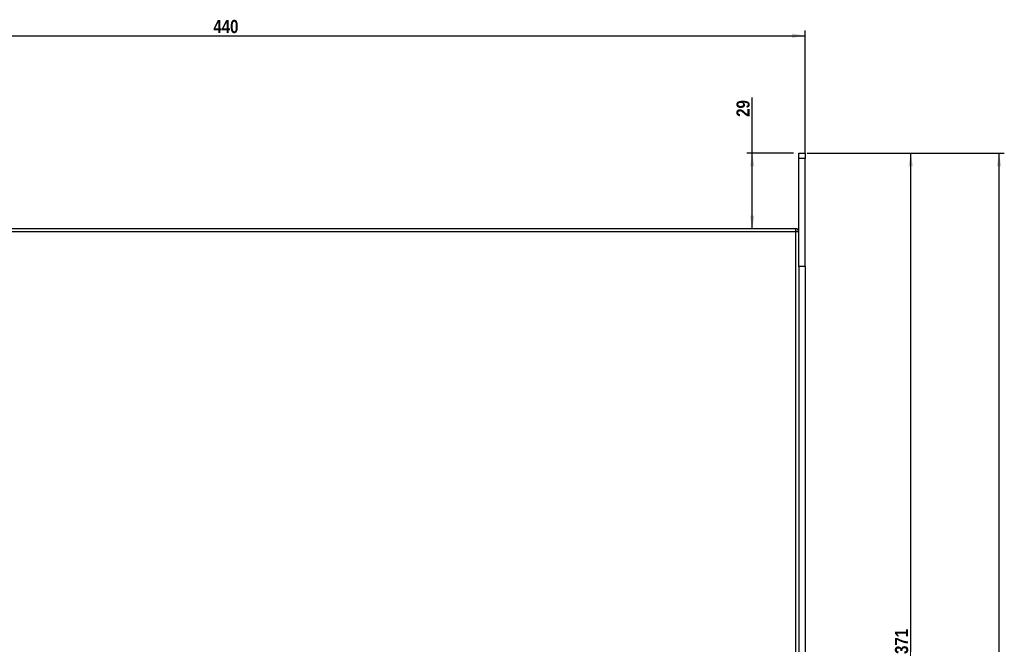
# Model space of a CAD drawing. Header units: millimetres. Extents: x 0 to 1188, y 0 to 840.
# Tile 9 of 21: x 291 to 665, y 411 to 648. Entities that reach past the tile are written whole.
import ezdxf
from ezdxf.enums import TextEntityAlignment as Align

# ---------------------------------------------------------------- set-up
doc = ezdxf.new("R2010")
doc.units = ezdxf.units.MM
doc.layers.add('Bordo', color=7, linetype='Continuous')
doc.layers.add('DV2_Bordo', color=7, linetype='Continuous')
doc.styles.add('SEACAD_Arial_Narrow', font='ARIALN.TTF')
doc.styles.add('SEACAD_Arial_NarrowB', font='ARIALNB.TTF')
doc.dimstyles.new('ISO_Powersoft', dxfattribs={"dimtxt": 5, "dimasz": 5, "dimexe": 2, "dimexo": 2, "dimgap": 1, "dimtad": 1, "dimtxsty": 'SEACAD_Arial_Narrow', "dimblk1": '_SE_FILLED', "dimblk2": '_SE_FILLED', "dimsah": 1, "dimcen": 2.5, "dimadec": 1, "dimazin": 0, "dimtfac": 0.6, "dimtdec": 3, "dimtmove": 0, "dimatfit": 3, "dimfxl": 1, "dimtolj": 1, "dimarcsym": 0})

# ---------------------------------------------------------------- blocks, each defined once
blk = doc.blocks.new('SE1')
at = {"layer": 'DV2_Bordo', "color": 7, "linetype": 'Continuous'}
for p, q in [((586.53, 595.26), (586.53, 597.26)), ((586.53, 597.26), (589.03, 597.26)), ((586.53, 554.18), (586.53, 595.26)), ((589.03, 597.26), (589.03, 595.26)), ((589.03, 554.18), (589.03, 595.26)), ((585.41, 568.51), (152.35, 568.51)), ((585.43, 568.51), (585.41, 568.51)), ((585.43, 567.71), (585.43, 568.51)), ((585.43, 567.41), (586.53, 567.41)), ((589.03, 554.18), (586.53, 554.18)), ((586.53, 554.18), (586.53, 548.68)), ((589.03, 554.18), (589.03, 266.84)), ((586.53, 548.68), (586.53, 272.35))]:
    blk.add_line(p, q, dxfattribs=at)
at = {"layer": 'DV2_Bordo', "color": 7}
for p, q in [((589.03, 595.26), (586.53, 595.26)), ((152.33, 567.41), (585.43, 567.41)), ((585.43, 228.31), (585.43, 567.41))]:
    blk.add_line(p, q, dxfattribs=at)
at = {"layer": 'DV2_Bordo', "color": 7, "linetype": 'Continuous'}
for centre, radius, start, end in [((558.55, 567.47), 26.87, 359.8687, 2.2146), ((585.43, 567.41), 1.1, 0, 90), ((585.43, 567.41), 0.3, 0, 90)]:
    blk.add_arc(centre, radius, start, end, dxfattribs=at)
blk = doc.blocks.new('DMBLK23')
at = {"layer": 'Bordo', "linetype": 'Continuous'}
for points in [[(153.73, 642.72), (148.73, 641.88), (153.73, 641.05)], [(584.03, 642.72), (584.03, 641.05), (589.03, 641.88)]]:
    blk.add_hatch(color=7, dxfattribs=at).paths.add_polyline_path(points)
at = {"layer": 'Bordo', "color": 7, "linetype": 'Continuous'}
for p, q in [((148.73, 597.26), (148.73, 643.88)), ((589.03, 597.26), (589.03, 643.88)), ((148.73, 641.88), (589.03, 641.88))]:
    blk.add_line(p, q, dxfattribs=at)
at = {"layer": 'Bordo', "color": 7, "linetype": 'Continuous', "style": 'SEACAD_Arial_NarrowB'}
blk.add_text('440', height=5, dxfattribs=at).set_placement((364.1, 647.88), align=Align.TOP_LEFT)
blk = doc.blocks.new('_SE_FILLED')
at = {"color": 0}
blk.add_line((0, 0), (-1, 0), dxfattribs=at)
blk.add_solid([(0, 0), (-1, -0.1665), (-1, 0.1665), (0, 0)], dxfattribs=at)
blk = doc.blocks.new('DMBLK25')
at = {"layer": 'Bordo', "linetype": 'Continuous'}
for points in [[(629.94, 592.26), (629.11, 597.26), (628.27, 592.26)], [(629.94, 231.01), (628.27, 231.01), (629.11, 226.01)]]:
    blk.add_hatch(color=7, dxfattribs=at).paths.add_polyline_path(points)
at = {"layer": 'Bordo', "color": 7, "linetype": 'Continuous'}
for p, q in [((591.03, 597.26), (631.11, 597.26)), ((629.11, 226.01), (629.11, 597.26)), ((609.73, 226.01), (631.11, 226.01))]:
    blk.add_line(p, q, dxfattribs=at)
at = {"layer": 'Bordo', "color": 7, "linetype": 'Continuous', "style": 'SEACAD_Arial_NarrowB'}
blk.add_text('371', height=5, rotation=90, dxfattribs=at).set_placement((623.11, 406.87), align=Align.TOP_LEFT)
blk = doc.blocks.new('DMBLK26')
at = {"layer": 'Bordo', "linetype": 'Continuous'}
for points in [[(568.05, 592.26), (569.72, 592.26), (568.89, 597.26)], [(568.05, 573.51), (568.89, 568.51), (569.72, 573.51)]]:
    blk.add_hatch(color=7, dxfattribs=at).paths.add_polyline_path(points)
at = {"layer": 'Bordo', "color": 7, "linetype": 'Continuous'}
for p, q in [((568.89, 568.51), (568.89, 618.38)), ((584.53, 597.26), (566.89, 597.26))]:
    blk.add_line(p, q, dxfattribs=at)
at = {"layer": 'Bordo', "color": 7, "linetype": 'Continuous', "style": 'SEACAD_Arial_NarrowB'}
blk.add_text('29', height=5, rotation=90, dxfattribs=at).set_placement((562.89, 611.02), align=Align.TOP_LEFT)
blk = doc.blocks.new('DMBLK30')
at = {"layer": 'Bordo', "linetype": 'Continuous'}
for points in [[(663.5, 592.26), (662.66, 597.26), (661.83, 592.26)], [(663.5, 197.69), (661.83, 197.69), (662.66, 192.69)]]:
    blk.add_hatch(color=7, dxfattribs=at).paths.add_polyline_path(points)
at = {"layer": 'Bordo', "color": 7, "linetype": 'Continuous'}
for p, q in [((589.78, 597.26), (664.66, 597.26)), ((662.66, 192.69), (662.66, 597.26)), ((370.88, 192.69), (664.66, 192.69))]:
    blk.add_line(p, q, dxfattribs=at)
at = {"layer": 'Bordo', "color": 7, "linetype": 'Continuous', "style": 'SEACAD_Arial_NarrowB'}
blk.add_text('405', height=5, rotation=90, dxfattribs=at).set_placement((656.66, 390.2), align=Align.TOP_LEFT)

msp = doc.modelspace()

# ---------------------------------------------------------------- block references
at = {"layer": 'Bordo'}
msp.add_blockref('SE1', (0, 0), dxfattribs=at)

# ---------------------------------------------------------------- dimensions: what is measured, and where the dimension line sits
at = {"layer": 'Bordo', "color": 7, "linetype": 'Continuous'}
for base, p1, p2, angle, picture, middle, dimtype in [((148.727, 641.885), (148.727, 595.263), (589.027, 595.263), 0, 'DMBLK23', (368.877, 641.885), 161), ((568.886, 597.263), (585.407, 568.513), (586.527, 597.263), 90, 'DMBLK26', (568.886, 610.017), 160), ((662.662, 597.263), (368.878, 192.689), (587.777, 597.263), 90, 'DMBLK30', (662.662, 394.976), 160), ((629.107, 597.263), (607.727, 226.013), (586.527, 597.263), 90, 'DMBLK25', (629.107, 411.638), 160)]:
    dim = msp.add_linear_dim(base=base, p1=p1, p2=p2, angle=angle, text='\\A1;<>', dimstyle='ISO_Powersoft', override={"dimdec": 0}, dxfattribs=at)
    dim.commit()
    dim.dimension.update_dxf_attribs({"geometry": picture, "text_midpoint": middle, "dimtype": dimtype})

doc.saveas('drawing.dxf')
